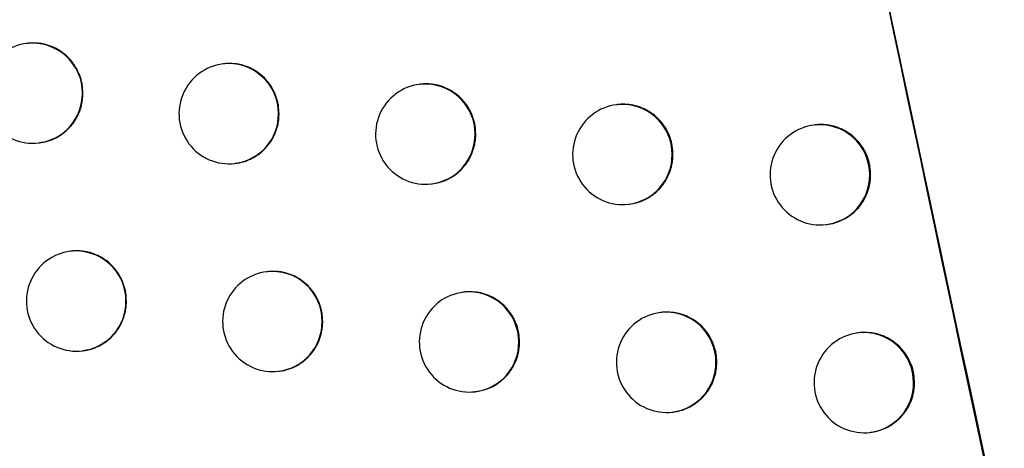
# Model space of a CAD drawing. Header units: millimetres. Extents: x -0.66 to 0.91, y -0.4 to 0.64.
# Tile 162 of 241: x 0.29067 to 0.30051, y 0.02714 to 0.03141. Entities that reach past the tile are written whole.
import ezdxf

# ---------------------------------------------------------------- set-up
doc = ezdxf.new("R2010")
doc.units = ezdxf.units.MM
doc.layers.add('FORMAT', color=7, linetype='Continuous')

msp = doc.modelspace()

# ---------------------------------------------------------------- linework, layer by layer
at = {"layer": 'FORMAT', "color": 7, "linetype": 'Continuous', "lineweight": 25}
for p, q in [((0.290749, 0.031179), (0.290741, 0.031178)), ((0.292708, 0.030975), (0.2927, 0.030974)), ((0.294672, 0.030771), (0.294664, 0.03077)), ((0.296641, 0.030567), (0.296633, 0.030566)), ((0.298614, 0.030365), (0.298607, 0.030364)), ((0.29086, 0.030185), (0.290867, 0.030186)), ((0.292819, 0.029981), (0.292826, 0.029982)), ((0.294783, 0.029777), (0.29479, 0.029778)), ((0.296752, 0.029574), (0.296759, 0.029574)), ((0.298726, 0.029371), (0.298733, 0.029372)), ((0.291184, 0.029104), (0.291176, 0.029104)), ((0.293144, 0.0289), (0.293136, 0.028899)), ((0.295109, 0.028696), (0.295101, 0.028695)), ((0.297078, 0.028493), (0.297071, 0.028492)), ((0.299053, 0.028291), (0.299045, 0.02829)), ((0.291295, 0.028111), (0.291302, 0.028111)), ((0.293255, 0.027906), (0.293262, 0.027907)), ((0.29522, 0.027703), (0.295227, 0.027703)), ((0.29719, 0.027499), (0.297197, 0.0275)), ((0.299164, 0.027297), (0.299171, 0.027298))]:
    msp.add_line(p, q, dxfattribs=at)
for centre, radius, start, end in [((0.290801, 0.030682), 0.0005, 96.834402, 276.834402), ((0.290798, 0.030683), 0.0004977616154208, 359.783656, 96.494217), ((0.29276, 0.030477), 0.0005, 96.834402, 276.834402), ((0.292757, 0.030479), 0.0004977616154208, 359.783656, 96.494217), ((0.294724, 0.030273), 0.0005, 96.834402, 276.834402), ((0.294721, 0.030275), 0.0004977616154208, 359.783656, 96.494217), ((0.290799, 0.030678), 0.0004962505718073, 277.081511, 0.459763), ((0.296693, 0.03007), 0.0005, 96.834402, 276.834402), ((0.296689, 0.030072), 0.0004977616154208, 359.783656, 96.494217), ((0.292758, 0.030473), 0.0004962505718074, 277.081511, 0.459763), ((0.298666, 0.029867), 0.0005, 96.834402, 276.834402), ((0.298663, 0.029869), 0.0004977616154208, 359.783656, 96.494217), ((0.294722, 0.030269), 0.0004962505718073, 277.081511, 0.459763), ((0.296691, 0.030066), 0.0004962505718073, 277.081511, 0.459763), ((0.298665, 0.029863), 0.0004962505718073, 277.081511, 0.459763), ((0.291236, 0.028607), 0.0005, 96.834402, 276.834402), ((0.291233, 0.028609), 0.000497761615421, 359.783656, 96.494217), ((0.293196, 0.028403), 0.0005, 96.834402, 276.834402), ((0.293193, 0.028405), 0.0004977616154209, 359.783656, 96.494217), ((0.295161, 0.028199), 0.0005, 96.834402, 276.834402), ((0.295157, 0.028201), 0.000497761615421, 359.783656, 96.494217), ((0.291234, 0.028603), 0.0004962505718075, 277.081511, 0.459763), ((0.29713, 0.027996), 0.0005, 96.834402, 276.834402), ((0.297127, 0.027998), 0.000497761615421, 359.783656, 96.494217), ((0.293194, 0.028399), 0.0004962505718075, 277.081511, 0.459763), ((0.299105, 0.027793), 0.0005, 96.834402, 276.834402), ((0.299101, 0.027795), 0.0004977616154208, 359.783656, 96.494217), ((0.295159, 0.028195), 0.0004962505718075, 277.081511, 0.459763), ((0.297128, 0.027992), 0.0004962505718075, 277.081511, 0.459763), ((0.299103, 0.027789), 0.0004962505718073, 277.081511, 0.459763)]:
    msp.add_arc(centre, radius, start, end, dxfattribs=at)
for points, knots in [([(0.2978933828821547, 0.1341201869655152), (0.2991643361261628, 0.1217911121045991), (0.3017065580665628, 0.0971299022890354), (0.3068979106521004, 0.0602975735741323), (0.3112711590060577, 0.0358944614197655), (0.3134575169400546, 0.0236943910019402)], [0, 0, 0, 0, 0.3333052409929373, 0.6666932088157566, 1, 1, 1, 1]), ([(0.3097877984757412, 0.0217882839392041), (0.3092530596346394, 0.0246374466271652), (0.3065188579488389, 0.039205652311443), (0.3021269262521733, 0.0655934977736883), (0.2988084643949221, 0.0897799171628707), (0.2973115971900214, 0.1021753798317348), (0.2972442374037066, 0.1027331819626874)], [0, 0, 0, 0, 0.1061557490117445, 0.5427906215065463, 0.979425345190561, 1, 1, 1, 1]), ([(0.3015124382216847, 0.0213730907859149), (0.3001036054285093, 0.0279605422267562), (0.2972853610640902, 0.0411381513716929), (0.293571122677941, 0.0610178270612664), (0.2901999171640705, 0.0809722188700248), (0.2882986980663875, 0.0943342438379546), (0.2873478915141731, 0.1010166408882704)], [0, 0, 0, 0, 0.2497424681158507, 0.4995875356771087, 0.7497419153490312, 1, 1, 1, 1]), ([(0.2884288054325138, 0.093385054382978), (0.2903026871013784, 0.0812829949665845), (0.293170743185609, 0.0627602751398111), (0.2979399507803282, 0.0379691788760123), (0.3006870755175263, 0.0252661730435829), (0.3020609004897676, 0.0189134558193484)], [0, 0, 0, 0, 0.4851334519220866, 0.7425175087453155, 0.9999999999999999, 0.9999999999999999, 0.9999999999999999, 0.9999999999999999]), ([(0.2913000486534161, 0.0306821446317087), (0.2912987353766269, 0.0307098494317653), (0.2912967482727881, 0.0307517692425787), (0.2912848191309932, 0.030806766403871), (0.2912727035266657, 0.0308473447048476), (0.2912521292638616, 0.0308995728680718), (0.2912251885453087, 0.0309490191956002), (0.2911924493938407, 0.030994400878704), (0.2911560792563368, 0.0310368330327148), (0.2911145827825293, 0.0310744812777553), (0.2910689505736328, 0.0311063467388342), (0.2910208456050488, 0.0311342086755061), (0.2909694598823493, 0.0311558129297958), (0.2909160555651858, 0.0311705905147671), (0.2908752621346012, 0.0311781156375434), (0.2908341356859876, 0.0311824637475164), (0.2907926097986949, 0.0311820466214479), (0.2907638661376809, 0.0311824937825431), (0.2907498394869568, 0.0311789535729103), (0.2907494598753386, 0.0311788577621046)], [0, 0, 0, 0, 0.098318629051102, 0.1487647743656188, 0.1995819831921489, 0.2487911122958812, 0.3483420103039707, 0.3991574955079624, 0.4483838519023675, 0.5479688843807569, 0.5988010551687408, 0.6480609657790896, 0.7477138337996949, 0.7985806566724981, 0.8478736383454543, 0.8975111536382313, 0.947682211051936, 0.9985840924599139, 1, 1, 1, 1]), ([(0.2932601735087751, 0.0304778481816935), (0.2932588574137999, 0.0305055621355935), (0.2932568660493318, 0.0305474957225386), (0.2932449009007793, 0.0306025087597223), (0.2932327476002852, 0.0306430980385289), (0.293212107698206, 0.0306953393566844), (0.293185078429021, 0.0307447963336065), (0.29315223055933, 0.0307901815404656), (0.2931157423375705, 0.0308326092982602), (0.2930741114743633, 0.0308702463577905), (0.2930283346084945, 0.0309020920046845), (0.292980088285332, 0.0309299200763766), (0.2929285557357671, 0.0309515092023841), (0.2928750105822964, 0.0309661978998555), (0.2928204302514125, 0.0309763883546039), (0.2927648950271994, 0.0309788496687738), (0.2927227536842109, 0.0309768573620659), (0.2927085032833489, 0.0309745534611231), (0.2927081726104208, 0.0309745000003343)], [0, 0, 0, 0, 0.0983885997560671, 0.1488703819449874, 0.199723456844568, 0.2489677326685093, 0.3485900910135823, 0.3994425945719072, 0.448692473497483, 0.5483259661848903, 0.5991839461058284, 0.6484440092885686, 0.7480980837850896, 0.7989665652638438, 0.8482369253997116, 0.9479119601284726, 0.9987913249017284, 1, 1, 1, 1]), ([(0.2952252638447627, 0.0302741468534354), (0.2952239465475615, 0.0303018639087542), (0.2952219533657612, 0.0303438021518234), (0.2952099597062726, 0.030398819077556), (0.2951977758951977, 0.0304394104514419), (0.2951770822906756, 0.0304916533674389), (0.2951499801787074, 0.0305411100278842), (0.2951170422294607, 0.0305864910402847), (0.2950804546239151, 0.0306289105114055), (0.2950387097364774, 0.0306665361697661), (0.2949928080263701, 0.0306983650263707), (0.2949444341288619, 0.0307261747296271), (0.2948927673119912, 0.0307477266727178), (0.2948390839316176, 0.0307624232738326), (0.2947980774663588, 0.0307699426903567), (0.2947567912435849, 0.0307740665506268), (0.2947149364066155, 0.0307742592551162), (0.2946864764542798, 0.0307729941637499), (0.2946722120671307, 0.0307706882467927), (0.2946719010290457, 0.0307706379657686)], [0, 0, 0, 0, 0.0984051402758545, 0.1488952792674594, 0.1997567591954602, 0.2490093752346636, 0.3486487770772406, 0.39951022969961, 0.4487630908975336, 0.5484029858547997, 0.5992646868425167, 0.6485178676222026, 0.748158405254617, 0.7990204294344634, 0.8482740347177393, 0.8978721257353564, 0.9480037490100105, 0.9988662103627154, 1, 1, 1, 1]), ([(0.2908667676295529, 0.0301898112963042), (0.2908903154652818, 0.0301918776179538), (0.2909279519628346, 0.0301951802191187), (0.2909767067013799, 0.0302118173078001), (0.2910150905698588, 0.030227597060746), (0.2910517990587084, 0.0302467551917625), (0.2910871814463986, 0.0302691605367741), (0.2911204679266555, 0.030294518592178), (0.2911617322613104, 0.0303318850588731), (0.2911982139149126, 0.0303744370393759), (0.2912289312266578, 0.0304211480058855), (0.2912556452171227, 0.0304703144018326), (0.2912761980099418, 0.0305227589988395), (0.2912907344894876, 0.0305806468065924), (0.2912985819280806, 0.0306294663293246), (0.2912995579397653, 0.030664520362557), (0.2913000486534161, 0.0306821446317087)], [0, 0, 0, 0, 0.0989641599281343, 0.1581743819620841, 0.2154941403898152, 0.2732151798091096, 0.3315579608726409, 0.3907526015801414, 0.4480335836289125, 0.5639162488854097, 0.6230711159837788, 0.680309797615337, 0.7961064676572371, 0.8552168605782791, 0.9272067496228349, 1, 1, 1, 1]), ([(0.2971953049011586, 0.0300710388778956), (0.297193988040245, 0.0300987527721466), (0.2971919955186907, 0.0301406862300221), (0.2971799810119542, 0.0301956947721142), (0.2971677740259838, 0.0302362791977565), (0.2971470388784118, 0.0302885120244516), (0.2971198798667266, 0.03033795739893), (0.2970868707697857, 0.0303833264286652), (0.2970502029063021, 0.030425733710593), (0.2970083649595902, 0.0304633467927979), (0.2969623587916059, 0.0304951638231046), (0.2969138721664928, 0.0305229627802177), (0.2968620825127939, 0.0305445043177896), (0.296808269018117, 0.0305591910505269), (0.2967671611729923, 0.0305667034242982), (0.2967257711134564, 0.0305708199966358), (0.2966838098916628, 0.0305710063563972), (0.2966552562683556, 0.0305697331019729), (0.2966409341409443, 0.0305674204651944), (0.2966406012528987, 0.0305673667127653)], [0, 0, 0, 0, 0.0983929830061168, 0.1488768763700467, 0.199732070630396, 0.2489786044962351, 0.3486057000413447, 0.3994608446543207, 0.4487081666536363, 0.5483367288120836, 0.5991924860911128, 0.6484435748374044, 0.7480797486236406, 0.7989393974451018, 0.8481941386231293, 0.8977933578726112, 0.947926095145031, 0.9987896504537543, 1, 1, 1, 1]), ([(0.2928261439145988, 0.0299831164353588), (0.2928358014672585, 0.0299837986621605), (0.2928594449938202, 0.0299854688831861), (0.2928962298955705, 0.0299947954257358), (0.2929361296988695, 0.0300072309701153), (0.2929745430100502, 0.0300233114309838), (0.2930113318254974, 0.0300423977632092), (0.2930467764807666, 0.0300648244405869), (0.2930801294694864, 0.0300901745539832), (0.2931214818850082, 0.0301275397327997), (0.2931580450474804, 0.030170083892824), (0.2931888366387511, 0.0302167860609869), (0.293215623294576, 0.0302659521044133), (0.2932362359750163, 0.0303183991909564), (0.2932508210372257, 0.0303762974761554), (0.2932586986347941, 0.0304251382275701), (0.2932596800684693, 0.0304602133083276), (0.2932601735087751, 0.0304778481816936)], [0, 0, 0, 0, 0.040545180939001, 0.0992623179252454, 0.1584115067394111, 0.2156791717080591, 0.2733475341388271, 0.3316365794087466, 0.390775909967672, 0.4480282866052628, 0.5638519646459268, 0.6229753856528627, 0.680214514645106, 0.7960111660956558, 0.8551205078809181, 0.9271582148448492, 1, 1, 1, 1]), ([(0.2991702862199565, 0.0298685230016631), (0.2991689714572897, 0.0298962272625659), (0.2991669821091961, 0.0299381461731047), (0.2991549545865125, 0.0299931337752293), (0.2991427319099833, 0.0300337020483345), (0.2991219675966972, 0.0300859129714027), (0.2990947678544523, 0.030135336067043), (0.2990617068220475, 0.0301806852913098), (0.2990249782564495, 0.0302230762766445), (0.2989830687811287, 0.0302606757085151), (0.2989369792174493, 0.0302924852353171), (0.2988883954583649, 0.0303202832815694), (0.2988364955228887, 0.0303418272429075), (0.2987825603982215, 0.0303565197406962), (0.2987413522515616, 0.0303640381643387), (0.2986998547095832, 0.0303681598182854), (0.2986577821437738, 0.0303683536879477), (0.2986290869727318, 0.0303670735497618), (0.2986146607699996, 0.0303647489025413), (0.2986142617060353, 0.0303646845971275)], [0, 0, 0, 0, 0.0983430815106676, 0.1488014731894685, 0.1996310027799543, 0.2488525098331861, 0.3484288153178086, 0.3992577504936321, 0.448486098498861, 0.5480756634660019, 0.5989107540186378, 0.6481594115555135, 0.7477900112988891, 0.7986460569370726, 0.8479149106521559, 0.8975282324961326, 0.9476750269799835, 0.998552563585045, 1, 1, 1, 1]), ([(0.2947901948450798, 0.0297780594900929), (0.294799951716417, 0.0297792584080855), (0.2948235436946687, 0.029782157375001), (0.2948605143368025, 0.0297908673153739), (0.2949003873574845, 0.0298034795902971), (0.294951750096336, 0.0298248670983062), (0.2950002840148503, 0.0298526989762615), (0.2950447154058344, 0.0298864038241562), (0.295086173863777, 0.0299237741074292), (0.2951228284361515, 0.0299663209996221), (0.2951537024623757, 0.0300130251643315), (0.2951805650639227, 0.0300621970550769), (0.2952012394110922, 0.0301146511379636), (0.2952158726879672, 0.0301725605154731), (0.2952237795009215, 0.0302214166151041), (0.2952247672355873, 0.0302565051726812), (0.2952252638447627, 0.0302741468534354)], [0, 0, 0, 0, 0.0410962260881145, 0.0993700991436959, 0.1584936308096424, 0.2157436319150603, 0.3315620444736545, 0.3906822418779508, 0.4479306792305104, 0.5637458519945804, 0.6228643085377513, 0.6801130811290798, 0.7959288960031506, 0.8550476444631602, 0.9271214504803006, 0.9999999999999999, 0.9999999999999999, 0.9999999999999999, 0.9999999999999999]), ([(0.2967589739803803, 0.0295753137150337), (0.2967825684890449, 0.0295787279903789), (0.2968202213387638, 0.0295841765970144), (0.2968694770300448, 0.0296003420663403), (0.2969081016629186, 0.0296162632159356), (0.2969450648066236, 0.0296354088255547), (0.2969806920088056, 0.0296578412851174), (0.297036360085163, 0.0296999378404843), (0.2970849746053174, 0.029751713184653), (0.2971388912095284, 0.0298330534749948), (0.2971678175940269, 0.0298981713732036), (0.2971858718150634, 0.0299694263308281), (0.297193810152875, 0.0300182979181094), (0.2971948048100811, 0.0300533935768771), (0.2971953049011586, 0.0300710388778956)], [0, 0, 0, 0, 0.0992763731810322, 0.1584283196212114, 0.2157139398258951, 0.2734001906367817, 0.331706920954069, 0.3908635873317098, 0.563745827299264, 0.6229059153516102, 0.7957844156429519, 0.8549434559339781, 0.927068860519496, 1, 1, 1, 1]), ([(0.2987328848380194, 0.0293721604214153), (0.2987426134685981, 0.0293733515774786), (0.2987662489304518, 0.0293762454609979), (0.2988033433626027, 0.0293849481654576), (0.2988699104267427, 0.0294059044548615), (0.2989329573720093, 0.0294385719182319), (0.2989995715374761, 0.0294888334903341), (0.2990398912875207, 0.0295281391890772), (0.2990748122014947, 0.029572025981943), (0.2990982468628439, 0.0296072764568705), (0.2991252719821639, 0.0296564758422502), (0.2991460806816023, 0.0297089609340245), (0.2991608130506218, 0.029766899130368), (0.2991687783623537, 0.0298157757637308), (0.2991697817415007, 0.0298508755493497), (0.2991702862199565, 0.0298685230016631)], [0, 0, 0, 0, 0.0407866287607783, 0.0990900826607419, 0.1582430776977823, 0.3311487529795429, 0.3903168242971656, 0.5047914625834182, 0.5635274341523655, 0.6226957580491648, 0.6799734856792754, 0.7958489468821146, 0.8549994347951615, 0.9270966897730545, 0.9999999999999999, 0.9999999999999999, 0.9999999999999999, 0.9999999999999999]), ([(0.2917351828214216, 0.0286076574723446), (0.2917338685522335, 0.0286353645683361), (0.2917318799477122, 0.0286772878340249), (0.2917199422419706, 0.0287322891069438), (0.2917078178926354, 0.0287728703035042), (0.2916872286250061, 0.0288251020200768), (0.2916602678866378, 0.0288745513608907), (0.2916275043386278, 0.0289199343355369), (0.291591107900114, 0.0289623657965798), (0.29154958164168, 0.0290000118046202), (0.2915039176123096, 0.0290318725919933), (0.2914557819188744, 0.0290597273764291), (0.291404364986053, 0.0290813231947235), (0.2913509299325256, 0.0290960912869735), (0.291310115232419, 0.0291036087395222), (0.2912689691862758, 0.0291079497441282), (0.2912274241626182, 0.0291075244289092), (0.2911986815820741, 0.0291079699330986), (0.2911846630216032, 0.0291044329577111), (0.2911842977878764, 0.0291043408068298)], [0, 0, 0, 0, 0.0983344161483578, 0.148788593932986, 0.199613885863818, 0.2488309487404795, 0.3483979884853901, 0.3992218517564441, 0.4484531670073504, 0.5480484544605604, 0.5988861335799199, 0.6481450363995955, 0.7477960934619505, 0.7986622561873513, 0.8479484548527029, 0.8975791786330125, 0.9477434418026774, 0.9986385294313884, 0.9999999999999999, 0.9999999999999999, 0.9999999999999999, 0.9999999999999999]), ([(0.2936962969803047, 0.0284034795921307), (0.2936949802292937, 0.0284311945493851), (0.2936929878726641, 0.0284731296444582), (0.2936810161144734, 0.0285281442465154), (0.2936688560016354, 0.0285687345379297), (0.2936482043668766, 0.0286209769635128), (0.2936211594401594, 0.0286704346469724), (0.2935882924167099, 0.028715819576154), (0.2935517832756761, 0.0287582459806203), (0.2935101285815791, 0.0287958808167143), (0.2934643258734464, 0.0288277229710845), (0.2934160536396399, 0.0288555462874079), (0.2933644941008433, 0.0288771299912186), (0.293310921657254, 0.0288918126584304), (0.2932563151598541, 0.0289019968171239), (0.293200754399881, 0.0289044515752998), (0.2931586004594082, 0.0289024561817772), (0.2931443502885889, 0.0289001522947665), (0.2931440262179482, 0.0289000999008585)], [0, 0, 0, 0, 0.0983962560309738, 0.1488819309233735, 0.1997389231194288, 0.2489870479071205, 0.3486172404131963, 0.3994738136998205, 0.4487260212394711, 0.548364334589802, 0.5992249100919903, 0.6484843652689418, 0.7481373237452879, 0.7990053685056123, 0.8482722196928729, 0.9479402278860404, 0.9988160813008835, 0.9999999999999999, 0.9999999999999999, 0.9999999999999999, 0.9999999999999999]), ([(0.295662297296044, 0.0281998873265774), (0.2956609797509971, 0.0282276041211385), (0.2956589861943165, 0.0282695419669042), (0.2956469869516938, 0.0283245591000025), (0.2956348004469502, 0.028365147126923), (0.295619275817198, 0.0284043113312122), (0.2956006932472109, 0.0284418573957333), (0.2955788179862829, 0.0284780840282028), (0.2955540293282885, 0.0285122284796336), (0.2955174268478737, 0.0285546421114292), (0.2954756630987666, 0.0285922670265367), (0.2954297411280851, 0.0286240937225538), (0.2953813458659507, 0.0286518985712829), (0.295329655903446, 0.0286734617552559), (0.2952759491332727, 0.0286881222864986), (0.2952212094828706, 0.0286982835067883), (0.2951655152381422, 0.0287007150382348), (0.2951232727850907, 0.0286987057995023), (0.2951090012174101, 0.0286963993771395), (0.2951086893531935, 0.0286963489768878)], [0, 0, 0, 0, 0.0984056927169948, 0.148896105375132, 0.1997578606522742, 0.2490107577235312, 0.2986081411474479, 0.348739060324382, 0.3996008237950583, 0.4488536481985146, 0.5484934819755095, 0.5993551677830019, 0.6486079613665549, 0.7482477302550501, 0.7991093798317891, 0.84836221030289, 0.9480020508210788, 0.9988637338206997, 1, 1, 1, 1]), ([(0.2913016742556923, 0.02811529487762), (0.2913252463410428, 0.0281173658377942), (0.2913629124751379, 0.0281206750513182), (0.2914116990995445, 0.0281373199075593), (0.2914500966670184, 0.0281531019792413), (0.2914868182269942, 0.0281722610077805), (0.2915222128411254, 0.028194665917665), (0.2915555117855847, 0.0282200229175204), (0.2915967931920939, 0.0282573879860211), (0.2916332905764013, 0.0282999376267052), (0.2916640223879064, 0.0283466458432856), (0.2916907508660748, 0.0283958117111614), (0.2917113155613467, 0.0284482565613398), (0.2917258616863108, 0.0285061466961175), (0.291733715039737, 0.0285549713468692), (0.2917346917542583, 0.0285900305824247), (0.2917351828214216, 0.0286076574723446)], [0, 0, 0, 0, 0.0990061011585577, 0.1582031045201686, 0.2155118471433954, 0.2732217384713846, 0.3315531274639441, 0.3907360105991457, 0.4480118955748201, 0.563883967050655, 0.6230330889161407, 0.6802740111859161, 0.7960749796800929, 0.855187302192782, 0.9271918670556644, 0.9999999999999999, 0.9999999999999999, 0.9999999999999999, 0.9999999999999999]), ([(0.2976331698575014, 0.0279968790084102), (0.2976318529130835, 0.0280245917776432), (0.2976298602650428, 0.0280665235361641), (0.2976178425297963, 0.0281215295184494), (0.2976056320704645, 0.0281621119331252), (0.2975848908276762, 0.0282143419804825), (0.2975577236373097, 0.0282637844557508), (0.2975247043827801, 0.0283091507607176), (0.2974880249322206, 0.028351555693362), (0.2974461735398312, 0.0283891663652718), (0.2974001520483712, 0.0284209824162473), (0.2973516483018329, 0.0284487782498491), (0.2972998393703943, 0.0284703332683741), (0.2972460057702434, 0.0284849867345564), (0.2971911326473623, 0.0284951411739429), (0.2971352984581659, 0.0284975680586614), (0.2970929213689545, 0.028495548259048), (0.2970785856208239, 0.0284932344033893), (0.2970782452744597, 0.0284931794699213)], [0, 0, 0, 0, 0.0983962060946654, 0.1488817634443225, 0.1997386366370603, 0.2489867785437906, 0.3486171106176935, 0.3994738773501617, 0.4487234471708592, 0.5483564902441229, 0.5992144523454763, 0.6484695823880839, 0.7481138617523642, 0.7989775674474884, 0.8482381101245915, 0.9478934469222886, 0.9987629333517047, 1, 1, 1, 1]), ([(0.2932620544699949, 0.0279087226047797), (0.2932717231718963, 0.0279094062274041), (0.2932953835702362, 0.0279110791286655), (0.2933321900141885, 0.0279204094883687), (0.293372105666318, 0.0279328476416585), (0.2934105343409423, 0.027948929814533), (0.2934473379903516, 0.0279680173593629), (0.2934827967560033, 0.0279904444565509), (0.2935161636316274, 0.0280157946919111), (0.2935575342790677, 0.0280531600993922), (0.2935941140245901, 0.028095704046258), (0.2936249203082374, 0.0281424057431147), (0.2936517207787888, 0.02819157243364), (0.2936723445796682, 0.0282440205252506), (0.2936869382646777, 0.0283019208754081), (0.2936948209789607, 0.0283507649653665), (0.2936958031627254, 0.0283858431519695), (0.2936962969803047, 0.0284034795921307)], [0, 0, 0, 0, 0.0405702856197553, 0.0992800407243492, 0.1584217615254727, 0.2156837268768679, 0.2733463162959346, 0.3316294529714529, 0.3907626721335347, 0.4480128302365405, 0.5638318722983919, 0.622952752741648, 0.6801934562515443, 0.7959931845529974, 0.8551039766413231, 0.9271498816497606, 1, 1, 1, 1]), ([(0.2996089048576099, 0.0277944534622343), (0.2996075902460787, 0.0278221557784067), (0.2996056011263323, 0.0278640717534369), (0.2995935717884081, 0.0279190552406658), (0.299581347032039, 0.0279596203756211), (0.29956057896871, 0.0280118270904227), (0.2995333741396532, 0.0280612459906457), (0.2995003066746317, 0.0281065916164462), (0.2994635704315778, 0.0281489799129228), (0.299421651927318, 0.0281865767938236), (0.2993755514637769, 0.028218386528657), (0.2993269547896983, 0.0282461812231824), (0.2992750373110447, 0.0282677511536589), (0.2992210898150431, 0.0282823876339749), (0.29916606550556, 0.0282926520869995), (0.2991101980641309, 0.0282944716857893), (0.2990674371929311, 0.0282935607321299), (0.2990531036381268, 0.0282906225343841), (0.2990526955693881, 0.0282905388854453)], [0, 0, 0, 0, 0.0983417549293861, 0.1487994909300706, 0.1996283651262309, 0.2488491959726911, 0.3484240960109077, 0.3992522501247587, 0.4484812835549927, 0.5480721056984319, 0.5989076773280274, 0.6481605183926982, 0.7477994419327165, 0.7986595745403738, 0.8479361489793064, 0.9476234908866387, 0.9985088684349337, 1, 1, 1, 1]), ([(0.2952269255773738, 0.0277042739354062), (0.2952504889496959, 0.0277076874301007), (0.2952880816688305, 0.0277131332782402), (0.2953372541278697, 0.0277292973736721), (0.2953886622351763, 0.0277505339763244), (0.2954372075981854, 0.0277784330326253), (0.2954816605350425, 0.0278121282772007), (0.2955231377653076, 0.0278495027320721), (0.2955598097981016, 0.0278920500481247), (0.2955906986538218, 0.0279387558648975), (0.2956175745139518, 0.027987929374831), (0.2956382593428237, 0.0280403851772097), (0.2956529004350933, 0.0280982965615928), (0.2956608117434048, 0.0281471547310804), (0.2956618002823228, 0.0281822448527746), (0.295662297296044, 0.0281998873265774)], [0, 0, 0, 0, 0.0993048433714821, 0.1584297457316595, 0.2156824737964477, 0.3315063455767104, 0.3906292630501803, 0.4478818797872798, 0.5637054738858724, 0.6228281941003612, 0.6800819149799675, 0.7959077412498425, 0.8550316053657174, 0.9271133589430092, 0.9999999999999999, 0.9999999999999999, 0.9999999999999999, 0.9999999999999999]), ([(0.2971966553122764, 0.0275011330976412), (0.2972202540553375, 0.0275045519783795), (0.2972579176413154, 0.0275100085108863), (0.2973202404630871, 0.0275304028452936), (0.2973711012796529, 0.0275538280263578), (0.2974183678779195, 0.0275836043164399), (0.2974629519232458, 0.0276173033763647), (0.2975031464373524, 0.0276565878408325), (0.2975379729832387, 0.0277004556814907), (0.2975613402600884, 0.0277356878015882), (0.2975815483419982, 0.027772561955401), (0.2975985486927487, 0.0278108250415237), (0.2976124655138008, 0.0278508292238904), (0.2976237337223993, 0.0278952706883), (0.2976316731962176, 0.0279441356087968), (0.2976326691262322, 0.0279792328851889), (0.2976331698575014, 0.0279968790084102)], [0, 0, 0, 0, 0.0991898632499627, 0.1583069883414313, 0.2726971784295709, 0.3313888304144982, 0.3905120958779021, 0.5049079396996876, 0.5636027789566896, 0.6227293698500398, 0.679982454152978, 0.7376360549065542, 0.7959100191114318, 0.8550338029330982, 0.9271142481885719, 1, 1, 1, 1]), ([(0.2991713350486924, 0.027298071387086), (0.2991810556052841, 0.0272992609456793), (0.2992046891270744, 0.0273021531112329), (0.2992417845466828, 0.0273108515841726), (0.299294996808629, 0.0273275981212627), (0.2993459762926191, 0.027351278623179), (0.2993933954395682, 0.0273810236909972), (0.2994271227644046, 0.0274064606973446), (0.2994584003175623, 0.0274345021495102), (0.2994871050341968, 0.027464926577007), (0.2995134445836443, 0.0274980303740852), (0.2995368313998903, 0.0275331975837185), (0.2995638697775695, 0.0275824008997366), (0.2995846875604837, 0.0276348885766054), (0.2995994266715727, 0.0276928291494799), (0.2996073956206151, 0.0277417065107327), (0.299608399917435, 0.02777680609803), (0.2996089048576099, 0.0277944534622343)], [0, 0, 0, 0, 0.0407215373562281, 0.0990059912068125, 0.1581396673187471, 0.2725815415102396, 0.3312999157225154, 0.3904502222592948, 0.4477270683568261, 0.5054047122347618, 0.5637032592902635, 0.6228524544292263, 0.6801076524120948, 0.7959377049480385, 0.8550652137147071, 0.9271297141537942, 0.9999999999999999, 0.9999999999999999, 0.9999999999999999, 0.9999999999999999])]:
    msp.add_open_spline(points, degree=3, knots=knots, dxfattribs=at)

doc.saveas('drawing.dxf')
